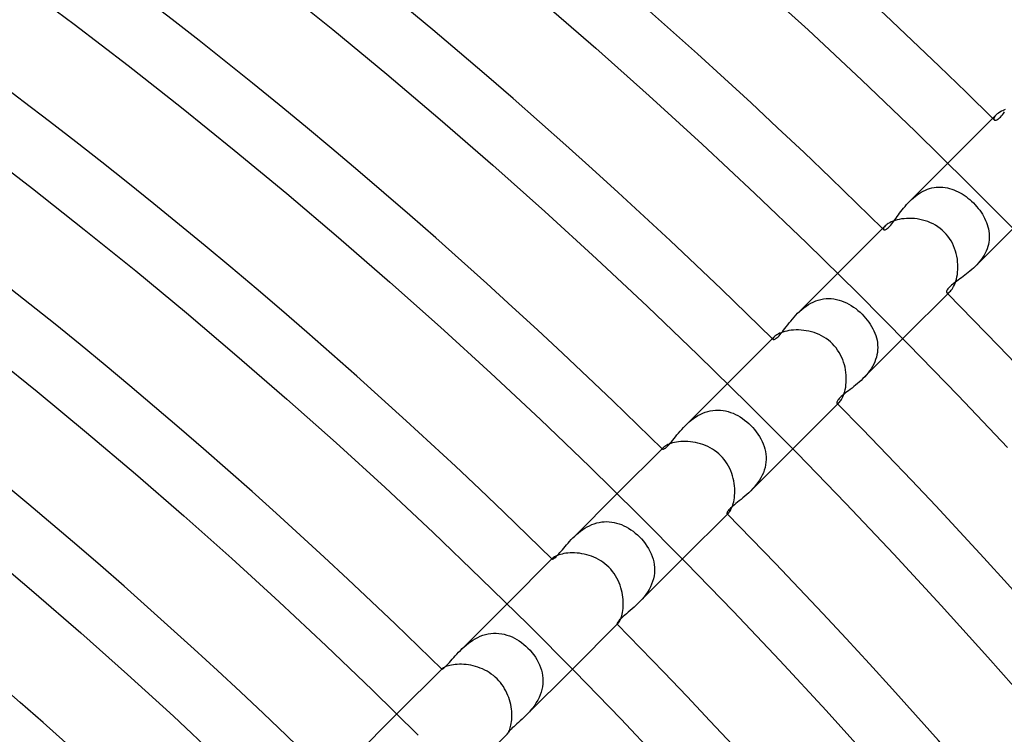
# Model space of a CAD drawing. Header units: millimetres. Extents: x -385 to 385, y -385 to 385.
# Tile 103 of 113: x 144 to 187, y 163 to 194. Entities that reach past the tile are written whole.
import ezdxf

# ---------------------------------------------------------------- set-up
doc = ezdxf.new("R2010")
doc.units = ezdxf.units.MM
doc.layers.add('HIDDEN', color=7, linetype='Continuous')
doc.layers.add('THICK', color=7, linetype='Continuous')

msp = doc.modelspace()

# ---------------------------------------------------------------- linework, layer by layer
at = {"layer": 'HIDDEN'}
for p, q in [((186.579, 189.392), (186.56, 189.356)), ((186.606, 189.431), (186.579, 189.392)), ((186.643, 189.472), (186.606, 189.431)), ((186.786, 189.34), (186.826, 189.38)), ((186.826, 189.38), (186.869, 189.426)), ((186.869, 189.426), (186.913, 189.479)), ((186.913, 189.479), (186.958, 189.537)), ((186.958, 189.537), (187.004, 189.6)), ((186.549, 189.323), (186.547, 189.295)), ((186.547, 189.295), (186.552, 189.272)), ((186.56, 189.356), (186.549, 189.323)), ((186.552, 189.272), (186.563, 189.254)), ((186.563, 189.254), (186.578, 189.244)), ((186.578, 189.244), (186.598, 189.239)), ((186.598, 189.239), (186.622, 189.24)), ((186.622, 189.24), (186.649, 189.247)), ((186.649, 189.247), (186.679, 189.26)), ((186.679, 189.26), (186.712, 189.28)), ((186.712, 189.28), (186.748, 189.306)), ((186.748, 189.306), (186.786, 189.34)), ((182.906, 185.735), (184.549, 187.378)), ((183.137, 185.942), (183.22, 186.005)), ((183.22, 186.005), (183.305, 186.063)), ((183.305, 186.063), (183.393, 186.118)), ((183.393, 186.118), (183.484, 186.167)), ((183.484, 186.167), (183.576, 186.211)), ((183.576, 186.211), (183.669, 186.249)), ((183.669, 186.249), (183.763, 186.28)), ((183.763, 186.28), (183.858, 186.306)), ((183.858, 186.306), (183.955, 186.325)), ((183.955, 186.325), (184.052, 186.338)), ((184.052, 186.338), (184.148, 186.345)), ((184.148, 186.345), (184.245, 186.345)), ((184.245, 186.345), (184.34, 186.34)), ((184.34, 186.34), (184.436, 186.328)), ((184.436, 186.328), (184.531, 186.311)), ((184.531, 186.311), (184.625, 186.288)), ((184.625, 186.288), (184.718, 186.26)), ((184.718, 186.26), (184.811, 186.226)), ((184.811, 186.226), (184.902, 186.188)), ((184.902, 186.188), (184.992, 186.145)), ((184.992, 186.145), (185.081, 186.097)), ((185.081, 186.097), (185.168, 186.045)), ((185.168, 186.045), (185.254, 185.989)), ((185.254, 185.989), (185.338, 185.929)), ((182.7, 185.509), (182.765, 185.585)), ((182.765, 185.585), (182.834, 185.66)), ((182.834, 185.66), (182.905, 185.734)), ((182.905, 185.734), (182.98, 185.806)), ((182.98, 185.806), (183.057, 185.876)), ((183.057, 185.876), (183.137, 185.942)), ((185.338, 185.929), (185.421, 185.866)), ((185.421, 185.866), (185.501, 185.799)), ((185.501, 185.799), (185.579, 185.728)), ((185.579, 185.728), (185.655, 185.655)), ((185.655, 185.655), (185.729, 185.579)), ((185.729, 185.579), (185.799, 185.501)), ((182.358, 185.064), (182.41, 185.136)), ((182.41, 185.136), (182.463, 185.208)), ((182.463, 185.208), (182.519, 185.282)), ((182.519, 185.282), (182.577, 185.357)), ((182.577, 185.357), (182.637, 185.433)), ((182.637, 185.433), (182.7, 185.509)), ((185.799, 185.501), (185.866, 185.42)), ((185.866, 185.42), (185.93, 185.338)), ((185.93, 185.338), (185.99, 185.253)), ((185.99, 185.253), (186.046, 185.167)), ((186.046, 185.167), (186.098, 185.08)), ((182.037, 184.652), (182.078, 184.697)), ((182.078, 184.697), (182.121, 184.748)), ((182.121, 184.748), (182.165, 184.805)), ((182.165, 184.805), (182.211, 184.865)), ((182.211, 184.865), (182.259, 184.929)), ((182.259, 184.929), (182.307, 184.995)), ((182.307, 184.995), (182.358, 185.064)), ((186.098, 185.08), (186.145, 184.991)), ((186.145, 184.991), (186.188, 184.901)), ((186.188, 184.901), (186.227, 184.81)), ((186.227, 184.81), (186.26, 184.717)), ((186.26, 184.717), (186.288, 184.624)), ((181.765, 184.563), (181.759, 184.537)), ((181.759, 184.537), (181.761, 184.517)), ((181.761, 184.517), (181.77, 184.501)), ((181.779, 184.593), (181.765, 184.563)), ((181.77, 184.501), (181.782, 184.494)), ((181.802, 184.627), (181.779, 184.593)), ((181.782, 184.494), (181.797, 184.49)), ((181.797, 184.49), (181.817, 184.491)), ((181.835, 184.663), (181.802, 184.627)), ((181.817, 184.491), (181.84, 184.497)), ((181.84, 184.497), (181.866, 184.509)), ((181.866, 184.509), (181.896, 184.526)), ((181.896, 184.526), (181.928, 184.549)), ((181.928, 184.549), (181.962, 184.578)), ((181.962, 184.578), (181.999, 184.612)), ((181.999, 184.612), (182.037, 184.652)), ((185.735, 182.906), (187.378, 184.55)), ((186.288, 184.624), (186.311, 184.53)), ((186.311, 184.53), (186.328, 184.435)), ((186.328, 184.435), (186.34, 184.339)), ((186.34, 184.339), (186.345, 184.243)), ((186.306, 183.857), (186.28, 183.762)), ((186.325, 183.953), (186.306, 183.857)), ((186.338, 184.05), (186.325, 183.953)), ((186.345, 184.147), (186.338, 184.05)), ((186.345, 184.243), (186.345, 184.147)), ((186.166, 183.482), (186.117, 183.392)), ((186.21, 183.574), (186.166, 183.482)), ((186.248, 183.668), (186.21, 183.574)), ((186.28, 183.762), (186.248, 183.668)), ((185.805, 182.979), (185.733, 182.905)), ((185.875, 183.056), (185.805, 182.979)), ((185.941, 183.137), (185.875, 183.056)), ((186.004, 183.219), (185.941, 183.137)), ((186.063, 183.305), (186.004, 183.219)), ((186.117, 183.392), (186.063, 183.305)), ((178.046, 180.874), (179.776, 182.605)), ((185.359, 182.578), (185.285, 182.52)), ((185.435, 182.638), (185.359, 182.578)), ((185.51, 182.701), (185.435, 182.638)), ((185.586, 182.766), (185.51, 182.701)), ((185.66, 182.834), (185.586, 182.766)), ((185.733, 182.905), (185.66, 182.834)), ((184.76, 182.13), (184.708, 182.087)), ((184.817, 182.174), (184.76, 182.13)), ((184.876, 182.22), (184.817, 182.174)), ((184.938, 182.266), (184.876, 182.22)), ((185.002, 182.313), (184.938, 182.266)), ((185.07, 182.362), (185.002, 182.313)), ((185.139, 182.412), (185.07, 182.362)), ((185.211, 182.465), (185.139, 182.412)), ((185.285, 182.52), (185.211, 182.465)), ((184.491, 181.816), (184.49, 181.797)), ((184.49, 181.797), (184.494, 181.782)), ((184.497, 181.839), (184.491, 181.816)), ((184.494, 181.782), (184.501, 181.77)), ((184.508, 181.865), (184.497, 181.839)), ((184.501, 181.77), (184.516, 181.761)), ((184.526, 181.895), (184.508, 181.865)), ((184.516, 181.761), (184.537, 181.759)), ((184.549, 181.928), (184.526, 181.895)), ((184.537, 181.759), (184.563, 181.765)), ((184.58, 181.965), (184.549, 181.928)), ((184.563, 181.765), (184.593, 181.779)), ((184.617, 182.004), (184.58, 181.965)), ((184.593, 181.779), (184.627, 181.802)), ((184.66, 182.045), (184.617, 182.004)), ((184.627, 181.802), (184.663, 181.835)), ((184.708, 182.087), (184.66, 182.045)), ((178.51, 181.25), (178.614, 181.31)), ((178.614, 181.31), (178.72, 181.363)), ((178.72, 181.363), (178.83, 181.409)), ((178.83, 181.409), (178.94, 181.447)), ((178.94, 181.447), (179.052, 181.476)), ((179.052, 181.476), (179.164, 181.497)), ((179.164, 181.497), (179.277, 181.51)), ((179.277, 181.51), (179.39, 181.514)), ((179.39, 181.514), (179.503, 181.51)), ((179.503, 181.51), (179.615, 181.498)), ((179.615, 181.498), (179.727, 181.478)), ((179.727, 181.478), (179.836, 181.45)), ((179.836, 181.45), (179.945, 181.416)), ((179.945, 181.416), (180.052, 181.374)), ((180.052, 181.374), (180.158, 181.326)), ((180.158, 181.326), (180.262, 181.272)), ((180.262, 181.272), (180.364, 181.212)), ((177.965, 180.791), (178.045, 180.873)), ((178.045, 180.873), (178.13, 180.956)), ((178.13, 180.956), (178.22, 181.036)), ((178.22, 181.036), (178.313, 181.112)), ((178.313, 181.112), (178.41, 181.184)), ((178.41, 181.184), (178.51, 181.25)), ((180.364, 181.212), (180.463, 181.147)), ((180.463, 181.147), (180.561, 181.076)), ((180.561, 181.076), (180.655, 181)), ((180.655, 181), (180.747, 180.92)), ((180.747, 180.92), (180.835, 180.835)), ((177.615, 180.374), (177.679, 180.456)), ((177.679, 180.456), (177.746, 180.539)), ((177.746, 180.539), (177.816, 180.623)), ((177.816, 180.623), (177.889, 180.707)), ((177.889, 180.707), (177.965, 180.791)), ((180.835, 180.835), (180.914, 180.753)), ((180.914, 180.753), (180.989, 180.668)), ((180.989, 180.668), (181.061, 180.58)), ((181.061, 180.58), (181.128, 180.49)), ((181.128, 180.49), (181.191, 180.398)), ((177.283, 179.955), (177.332, 180.012)), ((177.332, 180.012), (177.384, 180.075)), ((177.384, 180.075), (177.438, 180.144)), ((177.438, 180.144), (177.495, 180.218)), ((177.495, 180.218), (177.554, 180.294)), ((177.554, 180.294), (177.615, 180.374)), ((181.191, 180.398), (181.248, 180.304)), ((181.248, 180.304), (181.301, 180.208)), ((181.301, 180.208), (181.349, 180.11)), ((181.349, 180.11), (181.391, 180.011)), ((181.391, 180.011), (181.428, 179.911)), ((176.978, 179.787), (176.973, 179.769)), ((176.973, 179.769), (176.974, 179.755)), ((176.974, 179.755), (176.98, 179.744)), ((176.989, 179.808), (176.978, 179.787)), ((176.98, 179.744), (176.991, 179.738)), ((177.006, 179.832), (176.989, 179.808)), ((176.991, 179.738), (177.007, 179.737)), ((177.03, 179.858), (177.006, 179.832)), ((177.007, 179.737), (177.028, 179.741)), ((177.028, 179.741), (177.053, 179.751)), ((177.053, 179.751), (177.082, 179.767)), ((177.082, 179.767), (177.116, 179.791)), ((177.116, 179.791), (177.153, 179.821)), ((177.153, 179.821), (177.194, 179.859)), ((177.194, 179.859), (177.237, 179.904)), ((177.237, 179.904), (177.283, 179.955)), ((180.875, 178.046), (182.605, 179.777)), ((181.428, 179.911), (181.458, 179.809)), ((181.458, 179.809), (181.482, 179.706)), ((181.482, 179.706), (181.5, 179.602)), ((181.5, 179.602), (181.51, 179.498)), ((181.5, 179.182), (181.481, 179.077)), ((181.51, 179.288), (181.5, 179.182)), ((181.51, 179.498), (181.514, 179.393)), ((181.514, 179.393), (181.51, 179.288)), ((181.384, 178.768), (181.338, 178.668)), ((181.423, 178.87), (181.384, 178.768)), ((181.456, 178.972), (181.423, 178.87)), ((181.481, 179.077), (181.456, 178.972)), ((181.096, 178.293), (181.025, 178.207)), ((181.164, 178.382), (181.096, 178.293)), ((181.227, 178.474), (181.164, 178.382)), ((181.285, 178.57), (181.227, 178.474)), ((181.338, 178.668), (181.285, 178.57)), ((180.715, 177.896), (180.635, 177.826)), ((180.795, 177.969), (180.715, 177.896)), ((180.874, 178.045), (180.795, 177.969)), ((180.95, 178.124), (180.874, 178.045)), ((181.025, 178.207), (180.95, 178.124)), ((173.182, 176.011), (175.003, 177.832)), ((180.178, 177.464), (180.11, 177.411)), ((180.249, 177.519), (180.178, 177.464)), ((180.323, 177.576), (180.249, 177.519)), ((180.399, 177.635), (180.323, 177.576)), ((180.477, 177.696), (180.399, 177.635)), ((180.556, 177.76), (180.477, 177.696)), ((180.635, 177.826), (180.556, 177.76)), ((179.741, 177.026), (179.737, 177.006)), ((179.737, 177.006), (179.738, 176.991)), ((179.75, 177.05), (179.741, 177.026)), ((179.765, 177.078), (179.75, 177.05)), ((179.786, 177.109), (179.765, 177.078)), ((179.814, 177.144), (179.786, 177.109)), ((179.808, 176.989), (179.832, 177.006)), ((179.848, 177.182), (179.814, 177.144)), ((179.832, 177.006), (179.858, 177.03)), ((179.889, 177.223), (179.848, 177.182)), ((179.935, 177.266), (179.889, 177.223)), ((179.988, 177.312), (179.935, 177.266)), ((180.046, 177.36), (179.988, 177.312)), ((180.11, 177.411), (180.046, 177.36)), ((173.933, 176.544), (174.041, 176.586)), ((174.041, 176.586), (174.15, 176.621)), ((174.15, 176.621), (174.261, 176.648)), ((174.261, 176.648), (174.372, 176.667)), ((174.372, 176.667), (174.483, 176.677)), ((174.483, 176.677), (174.594, 176.68)), ((174.594, 176.68), (174.705, 176.675)), ((174.705, 176.675), (174.815, 176.663)), ((174.815, 176.663), (174.925, 176.642)), ((174.925, 176.642), (175.033, 176.615)), ((175.033, 176.615), (175.14, 176.581)), ((175.14, 176.581), (175.246, 176.54)), ((179.738, 176.991), (179.744, 176.98)), ((179.744, 176.98), (179.755, 176.974)), ((179.755, 176.974), (179.769, 176.973)), ((179.769, 176.973), (179.787, 176.978)), ((179.787, 176.978), (179.808, 176.989)), ((173.263, 176.089), (173.348, 176.166)), ((173.348, 176.166), (173.437, 176.24)), ((173.437, 176.24), (173.53, 176.311)), ((173.53, 176.311), (173.627, 176.379)), ((173.627, 176.379), (173.727, 176.44)), ((173.727, 176.44), (173.829, 176.496)), ((173.829, 176.496), (173.933, 176.544)), ((175.246, 176.54), (175.35, 176.493)), ((175.35, 176.493), (175.452, 176.44)), ((175.452, 176.44), (175.552, 176.381)), ((175.552, 176.381), (175.65, 176.317)), ((175.65, 176.317), (175.745, 176.248)), ((175.745, 176.248), (175.837, 176.174)), ((175.837, 176.174), (175.927, 176.096)), ((172.884, 175.681), (172.953, 175.763)), ((172.953, 175.763), (173.026, 175.845)), ((173.026, 175.845), (173.102, 175.928)), ((173.102, 175.928), (173.182, 176.01)), ((173.182, 176.01), (173.263, 176.089)), ((175.927, 176.096), (176.013, 176.013)), ((176.013, 176.013), (176.098, 175.924)), ((176.098, 175.924), (176.179, 175.832)), ((176.179, 175.832), (176.255, 175.736)), ((176.255, 175.736), (176.325, 175.637)), ((172.527, 175.248), (172.579, 175.309)), ((172.579, 175.309), (172.634, 175.376)), ((172.634, 175.376), (172.693, 175.447)), ((172.693, 175.447), (172.753, 175.522)), ((172.753, 175.522), (172.817, 175.601)), ((172.817, 175.601), (172.884, 175.681)), ((176.325, 175.637), (176.391, 175.536)), ((176.391, 175.536), (176.451, 175.432)), ((176.451, 175.432), (176.504, 175.326)), ((176.504, 175.326), (176.551, 175.218)), ((172.194, 175.011), (172.19, 175)), ((172.19, 175), (172.19, 174.991)), ((172.19, 174.991), (172.194, 174.984)), ((172.201, 175.024), (172.194, 175.011)), ((172.194, 174.984), (172.203, 174.98)), ((172.212, 175.039), (172.201, 175.024)), ((172.203, 174.98), (172.216, 174.98)), ((172.228, 175.056), (172.212, 175.039)), ((172.216, 174.98), (172.234, 174.985)), ((172.234, 174.985), (172.257, 174.996)), ((172.257, 174.996), (172.284, 175.012)), ((172.284, 175.012), (172.315, 175.034)), ((172.315, 175.034), (172.35, 175.063)), ((172.35, 175.063), (172.39, 175.1)), ((172.39, 175.1), (172.433, 175.143)), ((172.433, 175.143), (172.479, 175.192)), ((172.479, 175.192), (172.527, 175.248)), ((176.011, 173.183), (177.832, 175.003)), ((176.551, 175.218), (176.592, 175.109)), ((176.592, 175.109), (176.625, 174.997)), ((176.625, 174.997), (176.651, 174.885)), ((176.651, 174.885), (176.669, 174.771)), ((176.669, 174.771), (176.678, 174.656)), ((176.68, 174.54), (176.673, 174.424)), ((176.678, 174.656), (176.68, 174.54)), ((176.6, 174.081), (176.559, 173.968)), ((176.633, 174.195), (176.6, 174.081)), ((176.657, 174.309), (176.633, 174.195)), ((176.673, 174.424), (176.657, 174.309)), ((176.392, 173.647), (176.323, 173.546)), ((176.454, 173.751), (176.392, 173.647)), ((176.51, 173.858), (176.454, 173.751)), ((176.559, 173.968), (176.51, 173.858)), ((176.01, 173.182), (175.926, 173.1)), ((176.092, 173.267), (176.01, 173.182)), ((176.173, 173.356), (176.092, 173.267)), ((176.25, 173.449), (176.173, 173.356)), ((176.323, 173.546), (176.25, 173.449)), ((168.314, 171.143), (170.23, 173.059)), ((175.517, 172.749), (175.443, 172.689)), ((175.595, 172.812), (175.517, 172.749)), ((175.675, 172.879), (175.595, 172.812)), ((175.758, 172.949), (175.675, 172.879)), ((175.842, 173.023), (175.758, 172.949)), ((175.926, 173.1), (175.842, 173.023)), ((175.034, 172.315), (175.012, 172.284)), ((175.064, 172.351), (175.034, 172.315)), ((175.1, 172.39), (175.064, 172.351)), ((175.143, 172.432), (175.1, 172.39)), ((175.191, 172.478), (175.143, 172.432)), ((175.246, 172.526), (175.191, 172.478)), ((175.307, 172.577), (175.246, 172.526)), ((175.372, 172.632), (175.307, 172.577)), ((175.443, 172.689), (175.372, 172.632)), ((174.985, 172.234), (174.98, 172.216)), ((174.98, 172.216), (174.98, 172.203)), ((174.98, 172.203), (174.984, 172.194)), ((174.984, 172.194), (174.991, 172.19)), ((174.996, 172.257), (174.985, 172.234)), ((174.991, 172.19), (175, 172.19)), ((175.012, 172.284), (174.996, 172.257)), ((175, 172.19), (175.011, 172.194)), ((175.011, 172.194), (175.024, 172.201)), ((175.024, 172.201), (175.04, 172.212)), ((175.04, 172.212), (175.056, 172.228)), ((168.643, 171.433), (168.734, 171.499)), ((168.734, 171.499), (168.829, 171.561)), ((168.829, 171.561), (168.926, 171.619)), ((168.926, 171.619), (169.027, 171.671)), ((169.027, 171.671), (169.13, 171.717)), ((169.13, 171.717), (169.234, 171.756)), ((169.234, 171.756), (169.34, 171.789)), ((169.34, 171.789), (169.447, 171.814)), ((169.447, 171.814), (169.556, 171.832)), ((169.556, 171.832), (169.665, 171.843)), ((169.665, 171.843), (169.774, 171.846)), ((169.774, 171.846), (169.881, 171.841)), ((169.881, 171.841), (169.989, 171.83)), ((169.989, 171.83), (170.095, 171.811)), ((170.095, 171.811), (170.201, 171.786)), ((170.201, 171.786), (170.307, 171.754)), ((170.307, 171.754), (170.411, 171.715)), ((170.411, 171.715), (170.515, 171.67)), ((170.515, 171.67), (170.617, 171.619)), ((170.617, 171.619), (170.719, 171.561)), ((170.719, 171.561), (170.818, 171.497)), ((170.818, 171.497), (170.916, 171.427)), ((168.167, 170.988), (168.238, 171.065)), ((168.238, 171.065), (168.313, 171.142)), ((168.313, 171.142), (168.391, 171.217)), ((168.391, 171.217), (168.472, 171.291)), ((168.472, 171.291), (168.556, 171.364)), ((168.556, 171.364), (168.643, 171.433)), ((170.916, 171.427), (171.011, 171.352)), ((171.011, 171.352), (171.102, 171.273)), ((171.102, 171.273), (171.189, 171.189)), ((171.189, 171.189), (171.279, 171.095)), ((171.279, 171.095), (171.363, 170.997)), ((167.8, 170.564), (167.855, 170.629)), ((167.855, 170.629), (167.912, 170.696)), ((167.912, 170.696), (167.972, 170.766)), ((167.972, 170.766), (168.034, 170.838)), ((168.034, 170.838), (168.099, 170.913)), ((168.099, 170.913), (168.167, 170.988)), ((171.363, 170.997), (171.443, 170.895)), ((171.443, 170.895), (171.516, 170.79)), ((171.516, 170.79), (171.583, 170.681)), ((171.583, 170.681), (171.643, 170.57)), ((167.41, 170.229), (167.409, 170.224)), ((167.409, 170.224), (167.411, 170.221)), ((167.412, 170.235), (167.41, 170.229)), ((167.411, 170.221), (167.418, 170.218)), ((167.416, 170.242), (167.412, 170.235)), ((167.422, 170.25), (167.416, 170.242)), ((167.418, 170.218), (167.431, 170.22)), ((167.431, 170.259), (167.422, 170.25)), ((167.431, 170.22), (167.448, 170.227)), ((167.448, 170.227), (167.47, 170.239)), ((167.47, 170.239), (167.496, 170.257)), ((167.496, 170.257), (167.528, 170.282)), ((167.528, 170.282), (167.563, 170.312)), ((167.563, 170.312), (167.604, 170.35)), ((167.604, 170.35), (167.648, 170.395)), ((167.648, 170.395), (167.696, 170.447)), ((167.696, 170.447), (167.747, 170.503)), ((167.747, 170.503), (167.8, 170.564)), ((171.143, 168.314), (173.059, 170.23)), ((171.643, 170.57), (171.696, 170.457)), ((171.696, 170.457), (171.742, 170.341)), ((171.742, 170.341), (171.78, 170.223)), ((171.78, 170.223), (171.81, 170.104)), ((171.81, 170.104), (171.831, 169.983)), ((171.831, 169.983), (171.843, 169.861)), ((171.843, 169.861), (171.845, 169.738)), ((171.797, 169.372), (171.762, 169.251)), ((171.823, 169.494), (171.797, 169.372)), ((171.839, 169.616), (171.823, 169.494)), ((171.845, 169.738), (171.839, 169.616)), ((171.606, 168.904), (171.54, 168.795)), ((171.666, 169.017), (171.606, 168.904)), ((171.718, 169.132), (171.666, 169.017)), ((171.762, 169.251), (171.718, 169.132)), ((171.31, 168.493), (171.227, 168.401)), ((171.39, 168.589), (171.31, 168.493)), ((171.467, 168.69), (171.39, 168.589)), ((171.54, 168.795), (171.467, 168.69)), ((163.44, 166.268), (165.457, 168.285)), ((170.874, 168.065), (170.789, 167.991)), ((170.962, 168.143), (170.874, 168.065)), ((171.052, 168.226), (170.962, 168.143)), ((171.142, 168.314), (171.052, 168.226)), ((171.227, 168.401), (171.142, 168.314)), ((170.379, 167.632), (170.333, 167.586)), ((170.432, 167.682), (170.379, 167.632)), ((170.491, 167.736), (170.432, 167.682)), ((170.557, 167.794), (170.491, 167.736)), ((170.629, 167.856), (170.557, 167.794)), ((170.707, 167.921), (170.629, 167.856)), ((170.789, 167.991), (170.707, 167.921)), ((170.221, 167.433), (170.218, 167.419)), ((170.218, 167.419), (170.221, 167.411)), ((170.229, 167.453), (170.221, 167.433)), ((170.221, 167.411), (170.224, 167.409)), ((170.224, 167.409), (170.229, 167.41)), ((170.244, 167.478), (170.229, 167.453)), ((170.229, 167.41), (170.235, 167.412)), ((170.235, 167.412), (170.242, 167.416)), ((170.242, 167.416), (170.25, 167.422)), ((170.266, 167.509), (170.244, 167.478)), ((170.25, 167.422), (170.259, 167.431)), ((170.296, 167.545), (170.266, 167.509)), ((170.333, 167.586), (170.296, 167.545)), ((163.979, 166.711), (164.082, 166.772)), ((164.082, 166.772), (164.189, 166.828)), ((164.189, 166.828), (164.299, 166.877)), ((164.299, 166.877), (164.412, 166.92)), ((164.412, 166.92), (164.526, 166.954)), ((164.526, 166.954), (164.641, 166.98)), ((164.641, 166.98), (164.758, 166.998)), ((164.758, 166.998), (164.874, 167.008)), ((164.874, 167.008), (164.992, 167.009)), ((164.992, 167.009), (165.108, 167.002)), ((165.108, 167.002), (165.224, 166.986)), ((165.224, 166.986), (165.338, 166.963)), ((165.338, 166.963), (165.451, 166.932)), ((165.451, 166.932), (165.562, 166.893)), ((165.562, 166.893), (165.672, 166.848)), ((165.672, 166.848), (165.779, 166.796)), ((165.779, 166.796), (165.884, 166.738)), ((163.439, 166.268), (163.519, 166.346)), ((163.519, 166.346), (163.603, 166.423)), ((163.603, 166.423), (163.691, 166.499)), ((163.691, 166.499), (163.783, 166.573)), ((163.783, 166.573), (163.879, 166.644)), ((163.879, 166.644), (163.979, 166.711)), ((165.884, 166.738), (165.986, 166.674)), ((165.986, 166.674), (166.086, 166.604)), ((166.086, 166.604), (166.182, 166.529)), ((166.182, 166.529), (166.275, 166.448)), ((166.275, 166.448), (166.364, 166.364)), ((166.364, 166.364), (166.451, 166.272)), ((163.082, 165.881), (163.147, 165.955)), ((163.147, 165.955), (163.215, 166.031)), ((163.215, 166.031), (163.287, 166.109)), ((163.287, 166.109), (163.361, 166.188)), ((163.361, 166.188), (163.439, 166.268)), ((166.451, 166.272), (166.534, 166.176)), ((166.534, 166.176), (166.611, 166.076)), ((166.611, 166.076), (166.683, 165.973)), ((166.683, 165.973), (166.748, 165.866)), ((162.672, 165.47), (162.698, 165.488)), ((162.698, 165.488), (162.73, 165.514)), ((162.73, 165.514), (162.767, 165.546)), ((162.767, 165.546), (162.809, 165.586)), ((162.809, 165.586), (162.855, 165.632)), ((162.855, 165.632), (162.906, 165.686)), ((162.906, 165.686), (162.962, 165.746)), ((162.962, 165.746), (163.021, 165.812)), ((163.021, 165.812), (163.082, 165.881)), ((166.748, 165.866), (166.808, 165.757)), ((166.808, 165.757), (166.86, 165.646)), ((166.86, 165.646), (166.905, 165.532)), ((166.905, 165.532), (166.942, 165.416)), ((162.632, 165.459), (162.631, 165.457)), ((162.631, 165.457), (162.631, 165.455)), ((162.631, 165.455), (162.632, 165.454)), ((162.634, 165.462), (162.632, 165.459)), ((162.632, 165.454), (162.638, 165.453)), ((162.637, 165.465), (162.634, 165.462)), ((162.64, 165.468), (162.637, 165.465)), ((162.638, 165.453), (162.652, 165.459)), ((162.652, 165.459), (162.672, 165.47)), ((166.269, 163.44), (168.286, 165.457)), ((166.942, 165.416), (166.972, 165.298)), ((166.972, 165.298), (166.993, 165.179)), ((166.993, 165.179), (167.006, 165.059)), ((167.006, 165.059), (167.009, 164.938)), ((166.99, 164.694), (166.966, 164.574)), ((167.004, 164.816), (166.99, 164.694)), ((167.009, 164.938), (167.004, 164.816)), ((166.844, 164.223), (166.788, 164.111)), ((166.893, 164.338), (166.844, 164.223)), ((166.934, 164.455), (166.893, 164.338)), ((166.966, 164.574), (166.934, 164.455)), ((166.584, 163.798), (166.508, 163.701)), ((166.657, 163.898), (166.584, 163.798)), ((166.725, 164.002), (166.657, 163.898)), ((166.788, 164.111), (166.725, 164.002)), ((158.558, 161.387), (160.684, 163.512)), ((166.187, 163.361), (166.108, 163.286)), ((166.268, 163.439), (166.187, 163.361)), ((166.349, 163.522), (166.268, 163.439)), ((166.429, 163.609), (166.349, 163.522)), ((166.508, 163.701), (166.429, 163.609)), ((165.744, 162.96), (165.684, 162.905)), ((165.81, 163.019), (165.744, 162.96)), ((165.88, 163.081), (165.81, 163.019)), ((165.953, 163.146), (165.88, 163.081)), ((166.03, 163.215), (165.953, 163.146)), ((166.108, 163.286), (166.03, 163.215)), ((165.458, 162.651), (165.453, 162.638)), ((165.453, 162.638), (165.454, 162.632)), ((165.454, 162.632), (165.455, 162.631)), ((165.455, 162.631), (165.457, 162.631)), ((165.457, 162.631), (165.459, 162.632)), ((165.47, 162.671), (165.458, 162.651)), ((165.459, 162.632), (165.462, 162.634)), ((165.462, 162.634), (165.465, 162.636)), ((165.465, 162.636), (165.468, 162.64)), ((165.488, 162.697), (165.47, 162.671)), ((165.513, 162.729), (165.488, 162.697)), ((165.545, 162.766), (165.513, 162.729)), ((165.585, 162.808), (165.545, 162.766)), ((165.631, 162.854), (165.585, 162.808)), ((165.684, 162.905), (165.631, 162.854))]:
    msp.add_line(p, q, dxfattribs=at)
for radius, start, end in [(265.75, 45.41029, 45.4312), (259, 45.42725, 45.44243), (259, 44.55755, 44.57274), (252.25, 45.44398, 45.45429), (252.25, 44.54569, 44.55601), (245.5, 45.46048, 45.46678), (245.5, 44.5332, 44.53956)]:
    msp.add_arc((0, 0), radius, start, end, dxfattribs=at)
at = {"layer": 'THICK'}
for p, q in [((144.347, 195.17), (146.704, 193.405)), ((155.561, 195.067), (157.915, 193.166)), ((176.139, 195.305), (178.495, 193.154)), ((166.952, 194.399), (169.298, 192.36)), ((146.704, 193.405), (149.039, 191.611)), ((157.915, 193.166), (160.247, 191.236)), ((178.495, 193.154), (180.825, 190.975)), ((169.298, 192.36), (171.619, 190.292)), ((149.039, 191.611), (151.352, 189.79)), ((160.247, 191.236), (162.554, 189.278)), ((180.825, 190.975), (183.128, 188.767)), ((171.619, 190.292), (173.914, 188.197)), ((151.352, 189.79), (153.643, 187.94)), ((184.549, 187.378), (186.644, 189.472)), ((186.687, 189.512), (186.643, 189.472)), ((186.739, 189.552), (186.687, 189.512)), ((186.8, 189.592), (186.739, 189.552)), ((186.87, 189.63), (186.8, 189.592)), ((186.948, 189.668), (186.87, 189.63)), ((187.033, 189.702), (186.948, 189.668)), ((162.554, 189.278), (164.838, 187.293)), ((183.128, 188.767), (185.404, 186.532)), ((173.914, 188.197), (176.184, 186.073)), ((142.625, 188.027), (144.895, 186.283)), ((153.643, 187.94), (155.911, 186.062)), ((164.838, 187.293), (167.098, 185.28)), ((185.404, 186.532), (187.653, 184.27)), ((144.895, 186.283), (147.144, 184.512)), ((155.911, 186.062), (158.157, 184.158)), ((176.184, 186.073), (178.428, 183.923)), ((167.098, 185.28), (169.333, 183.239)), ((181.872, 184.697), (181.835, 184.663)), ((181.917, 184.732), (181.872, 184.697)), ((181.97, 184.767), (181.917, 184.732)), ((182.032, 184.801), (181.97, 184.767)), ((182.101, 184.835), (182.032, 184.801)), ((182.178, 184.867), (182.101, 184.835)), ((182.262, 184.896), (182.178, 184.867)), ((182.352, 184.921), (182.262, 184.896)), ((182.448, 184.943), (182.352, 184.921)), ((182.55, 184.962), (182.448, 184.943)), ((182.656, 184.975), (182.55, 184.962)), ((182.766, 184.983), (182.656, 184.975)), ((182.878, 184.986), (182.766, 184.983)), ((182.992, 184.984), (182.878, 184.986)), ((183.108, 184.976), (182.992, 184.984)), ((183.225, 184.962), (183.108, 184.976)), ((183.341, 184.942), (183.225, 184.962)), ((183.458, 184.916), (183.341, 184.942)), ((183.573, 184.884), (183.458, 184.916)), ((183.687, 184.846), (183.573, 184.884)), ((183.799, 184.801), (183.687, 184.846)), ((183.908, 184.749), (183.799, 184.801)), ((184.014, 184.691), (183.908, 184.749)), ((184.116, 184.627), (184.014, 184.691)), ((147.144, 184.512), (149.371, 182.714)), ((179.776, 182.605), (181.835, 184.663)), ((184.215, 184.556), (184.116, 184.627)), ((184.308, 184.479), (184.215, 184.556)), ((184.397, 184.397), (184.308, 184.479)), ((184.479, 184.308), (184.397, 184.397)), ((184.556, 184.215), (184.479, 184.308)), ((158.157, 184.158), (160.379, 182.226)), ((178.428, 183.923), (180.646, 181.745)), ((184.627, 184.117), (184.556, 184.215)), ((184.691, 184.014), (184.627, 184.117)), ((184.749, 183.909), (184.691, 184.014)), ((184.8, 183.8), (184.749, 183.909)), ((184.845, 183.688), (184.8, 183.8)), ((184.884, 183.574), (184.845, 183.688)), ((184.916, 183.459), (184.884, 183.574)), ((184.942, 183.343), (184.916, 183.459)), ((169.333, 183.239), (171.543, 181.172)), ((184.962, 183.226), (184.942, 183.343)), ((184.976, 183.109), (184.962, 183.226)), ((184.984, 182.993), (184.976, 183.109)), ((184.986, 182.879), (184.984, 182.993)), ((149.371, 182.714), (151.576, 180.889)), ((184.944, 182.45), (184.962, 182.552)), ((184.962, 182.552), (184.975, 182.657)), ((184.975, 182.657), (184.983, 182.766)), ((184.983, 182.766), (184.986, 182.879)), ((160.379, 182.226), (162.577, 180.267)), ((184.835, 182.102), (184.867, 182.178)), ((184.867, 182.178), (184.896, 182.262)), ((184.896, 182.262), (184.922, 182.353)), ((184.922, 182.353), (184.944, 182.45)), ((180.646, 181.745), (182.837, 179.54)), ((182.605, 179.777), (184.664, 181.835)), ((184.663, 181.835), (184.697, 181.872)), ((184.697, 181.872), (184.732, 181.917)), ((184.732, 181.917), (184.767, 181.971)), ((184.767, 181.971), (184.802, 182.032)), ((184.802, 182.032), (184.835, 182.102)), ((151.576, 180.889), (153.759, 179.037)), ((171.543, 181.172), (173.728, 179.078)), ((162.577, 180.267), (164.752, 178.282)), ((177.261, 180.007), (177.199, 179.977)), ((177.329, 180.035), (177.261, 180.007)), ((177.405, 180.062), (177.329, 180.035)), ((177.487, 180.086), (177.405, 180.062)), ((177.575, 180.107), (177.487, 180.086)), ((177.67, 180.125), (177.575, 180.107)), ((177.769, 180.139), (177.67, 180.125)), ((177.871, 180.148), (177.769, 180.139)), ((177.977, 180.153), (177.871, 180.148)), ((178.085, 180.152), (177.977, 180.153)), ((178.196, 180.147), (178.085, 180.152)), ((178.308, 180.136), (178.196, 180.147)), ((178.42, 180.119), (178.308, 180.136)), ((178.533, 180.097), (178.42, 180.119)), ((178.645, 180.069), (178.533, 180.097)), ((178.756, 180.036), (178.645, 180.069)), ((178.866, 179.996), (178.756, 180.036)), ((178.974, 179.95), (178.866, 179.996)), ((175.003, 177.832), (177.03, 179.858)), ((177.061, 179.886), (177.03, 179.858)), ((177.099, 179.916), (177.061, 179.886)), ((177.145, 179.946), (177.099, 179.916)), ((177.199, 179.977), (177.145, 179.946)), ((179.079, 179.898), (178.974, 179.95)), ((179.181, 179.841), (179.079, 179.898)), ((179.28, 179.777), (179.181, 179.841)), ((179.375, 179.708), (179.28, 179.777)), ((179.466, 179.632), (179.375, 179.708)), ((179.551, 179.551), (179.466, 179.632)), ((142.935, 179.235), (145.099, 177.488)), ((179.632, 179.466), (179.551, 179.551)), ((179.707, 179.375), (179.632, 179.466)), ((179.777, 179.281), (179.707, 179.375)), ((179.84, 179.182), (179.777, 179.281)), ((179.898, 179.08), (179.84, 179.182)), ((182.837, 179.54), (185.001, 177.309)), ((153.759, 179.037), (155.919, 177.159)), ((173.728, 179.078), (175.887, 176.957)), ((179.95, 178.974), (179.898, 179.08)), ((179.995, 178.867), (179.95, 178.974)), ((180.035, 178.757), (179.995, 178.867)), ((180.069, 178.646), (180.035, 178.757)), ((164.752, 178.282), (166.902, 176.27)), ((180.097, 178.534), (180.069, 178.646)), ((180.119, 178.421), (180.097, 178.534)), ((180.136, 178.309), (180.119, 178.421)), ((180.147, 178.198), (180.136, 178.309)), ((180.139, 177.77), (180.148, 177.873)), ((180.152, 178.087), (180.147, 178.198)), ((180.148, 177.873), (180.153, 177.979)), ((180.153, 177.979), (180.152, 178.087)), ((145.099, 177.488), (147.241, 175.715)), ((180.062, 177.407), (180.087, 177.489)), ((180.087, 177.489), (180.108, 177.577)), ((180.108, 177.577), (180.125, 177.671)), ((180.125, 177.671), (180.139, 177.77)), ((155.919, 177.159), (158.057, 175.254)), ((177.832, 175.003), (179.858, 177.03)), ((179.858, 177.03), (179.887, 177.061)), ((179.887, 177.061), (179.916, 177.1)), ((179.916, 177.1), (179.947, 177.146)), ((179.947, 177.146), (179.977, 177.2)), ((179.977, 177.2), (180.007, 177.261)), ((180.007, 177.261), (180.036, 177.33)), ((180.036, 177.33), (180.062, 177.407)), ((185.001, 177.309), (187.138, 175.052)), ((175.887, 176.957), (178.021, 174.811)), ((166.902, 176.27), (169.028, 174.233)), ((147.241, 175.715), (149.361, 173.916)), ((172.888, 175.305), (172.796, 175.291)), ((172.984, 175.315), (172.888, 175.305)), ((173.084, 175.32), (172.984, 175.315)), ((173.186, 175.322), (173.084, 175.32)), ((173.291, 175.318), (173.186, 175.322)), ((173.399, 175.31), (173.291, 175.318)), ((173.507, 175.296), (173.399, 175.31)), ((173.616, 175.277), (173.507, 175.296)), ((158.057, 175.254), (160.171, 173.324)), ((170.23, 173.059), (172.228, 175.056)), ((172.253, 175.079), (172.228, 175.056)), ((172.285, 175.104), (172.253, 175.079)), ((172.325, 175.129), (172.285, 175.104)), ((172.371, 175.156), (172.325, 175.129)), ((172.425, 175.182), (172.371, 175.156)), ((172.486, 175.208), (172.425, 175.182)), ((172.554, 175.232), (172.486, 175.208)), ((172.629, 175.254), (172.554, 175.232)), ((172.709, 175.274), (172.629, 175.254)), ((172.796, 175.291), (172.709, 175.274)), ((173.725, 175.253), (173.616, 175.277)), ((173.833, 175.223), (173.725, 175.253)), ((173.94, 175.188), (173.833, 175.223)), ((174.046, 175.147), (173.94, 175.188)), ((174.15, 175.101), (174.046, 175.147)), ((174.252, 175.049), (174.15, 175.101)), ((174.35, 174.992), (174.252, 175.049)), ((174.446, 174.929), (174.35, 174.992)), ((174.537, 174.86), (174.446, 174.929)), ((174.625, 174.787), (174.537, 174.86)), ((174.708, 174.708), (174.625, 174.787)), ((174.787, 174.624), (174.708, 174.708)), ((174.861, 174.536), (174.787, 174.624)), ((174.93, 174.444), (174.861, 174.536)), ((174.993, 174.348), (174.93, 174.444)), ((178.021, 174.811), (180.128, 172.639)), ((169.028, 174.233), (171.129, 172.17)), ((175.051, 174.249), (174.993, 174.348)), ((175.103, 174.147), (175.051, 174.249)), ((175.149, 174.042), (175.103, 174.147)), ((175.189, 173.936), (175.149, 174.042)), ((149.361, 173.916), (151.46, 172.092)), ((175.224, 173.829), (175.189, 173.936)), ((175.254, 173.721), (175.224, 173.829)), ((175.278, 173.612), (175.254, 173.721)), ((175.297, 173.503), (175.278, 173.612)), ((160.171, 173.324), (162.261, 171.369)), ((175.31, 173.395), (175.297, 173.503)), ((175.318, 173.288), (175.31, 173.395)), ((175.322, 173.183), (175.318, 173.288)), ((175.32, 173.081), (175.322, 173.183)), ((175.274, 172.707), (175.291, 172.793)), ((175.291, 172.793), (175.304, 172.884)), ((175.304, 172.884), (175.314, 172.981)), ((175.314, 172.981), (175.32, 173.081)), ((175.104, 172.285), (175.129, 172.324)), ((175.129, 172.324), (175.155, 172.371)), ((175.155, 172.371), (175.181, 172.424)), ((175.181, 172.424), (175.207, 172.485)), ((175.207, 172.485), (175.231, 172.553)), ((175.231, 172.553), (175.254, 172.627)), ((175.254, 172.627), (175.274, 172.707)), ((180.128, 172.639), (182.209, 170.441)), ((151.46, 172.092), (153.536, 170.242)), ((171.129, 172.17), (173.205, 170.082)), ((173.059, 170.23), (175.057, 172.228)), ((175.056, 172.228), (175.079, 172.253)), ((175.079, 172.253), (175.104, 172.285)), ((162.261, 171.369), (164.328, 169.388)), ((142.905, 170.541), (144.963, 168.795)), ((153.536, 170.242), (155.59, 168.367)), ((165.457, 168.285), (167.431, 170.259)), ((167.45, 170.277), (167.431, 170.259)), ((167.476, 170.296), (167.45, 170.277)), ((167.508, 170.316), (167.476, 170.296)), ((167.546, 170.338), (167.508, 170.316)), ((167.592, 170.36), (167.546, 170.338)), ((167.645, 170.382), (167.592, 170.36)), ((167.705, 170.404), (167.645, 170.382)), ((167.771, 170.424), (167.705, 170.404)), ((167.843, 170.443), (167.771, 170.424)), ((167.922, 170.459), (167.843, 170.443)), ((168.006, 170.473), (167.922, 170.459)), ((168.095, 170.483), (168.006, 170.473)), ((168.188, 170.49), (168.095, 170.483)), ((168.285, 170.492), (168.188, 170.49)), ((168.384, 170.491), (168.285, 170.492)), ((168.487, 170.485), (168.384, 170.491)), ((168.591, 170.474), (168.487, 170.485)), ((168.696, 170.458), (168.591, 170.474)), ((168.801, 170.438), (168.696, 170.458)), ((168.907, 170.412), (168.801, 170.438)), ((169.012, 170.381), (168.907, 170.412)), ((169.117, 170.345), (169.012, 170.381)), ((169.22, 170.303), (169.117, 170.345)), ((169.321, 170.257), (169.22, 170.303)), ((169.42, 170.205), (169.321, 170.257)), ((169.516, 170.147), (169.42, 170.205)), ((182.209, 170.441), (184.263, 168.219)), ((169.609, 170.085), (169.516, 170.147)), ((169.699, 170.017), (169.609, 170.085)), ((169.785, 169.944), (169.699, 170.017)), ((169.867, 169.867), (169.785, 169.944)), ((169.947, 169.781), (169.867, 169.867)), ((170.023, 169.691), (169.947, 169.781)), ((173.205, 170.082), (175.255, 167.968)), ((164.328, 169.388), (166.37, 167.382)), ((170.093, 169.597), (170.023, 169.691)), ((170.158, 169.499), (170.093, 169.597)), ((170.216, 169.398), (170.158, 169.499)), ((170.269, 169.296), (170.216, 169.398)), ((170.315, 169.193), (170.269, 169.296)), ((170.355, 169.088), (170.315, 169.193)), ((170.39, 168.984), (170.355, 169.088)), ((170.419, 168.879), (170.39, 168.984)), ((144.963, 168.795), (147, 167.025)), ((170.444, 168.774), (170.419, 168.879)), ((170.463, 168.67), (170.444, 168.774)), ((170.477, 168.567), (170.463, 168.67)), ((170.486, 168.466), (170.477, 168.567)), ((155.59, 168.367), (157.62, 166.467)), ((170.471, 167.994), (170.482, 168.081)), ((170.482, 168.081), (170.489, 168.172)), ((170.491, 168.366), (170.486, 168.466)), ((170.489, 168.172), (170.492, 168.268)), ((170.492, 168.268), (170.491, 168.366)), ((184.263, 168.219), (186.29, 165.971)), ((170.359, 167.59), (170.381, 167.641)), ((170.381, 167.641), (170.402, 167.699)), ((170.402, 167.699), (170.422, 167.765)), ((170.422, 167.765), (170.441, 167.836)), ((170.441, 167.836), (170.457, 167.912)), ((170.457, 167.912), (170.471, 167.994)), ((175.255, 167.968), (177.279, 165.83)), ((166.37, 167.382), (168.388, 165.352)), ((168.286, 165.457), (170.26, 167.431)), ((170.259, 167.431), (170.276, 167.45)), ((170.276, 167.45), (170.295, 167.475)), ((170.295, 167.475), (170.316, 167.507)), ((170.316, 167.507), (170.337, 167.545)), ((170.337, 167.545), (170.359, 167.59)), ((147, 167.025), (149.015, 165.229)), ((157.62, 166.467), (159.628, 164.543)), ((186.29, 165.971), (188.289, 163.699)), ((162.671, 165.493), (162.653, 165.479)), ((162.696, 165.508), (162.671, 165.493)), ((162.728, 165.525), (162.696, 165.508)), ((162.766, 165.543), (162.728, 165.525)), ((162.811, 165.562), (162.766, 165.543)), ((162.862, 165.58), (162.811, 165.562)), ((162.92, 165.598), (162.862, 165.58)), ((162.985, 165.615), (162.92, 165.598)), ((163.055, 165.63), (162.985, 165.615)), ((163.132, 165.643), (163.055, 165.63)), ((163.214, 165.653), (163.132, 165.643)), ((163.3, 165.661), (163.214, 165.653)), ((163.391, 165.665), (163.3, 165.661)), ((163.484, 165.665), (163.391, 165.665)), ((163.582, 165.661), (163.484, 165.665)), ((163.682, 165.652), (163.582, 165.661)), ((163.783, 165.639), (163.682, 165.652)), ((163.885, 165.622), (163.783, 165.639)), ((163.988, 165.6), (163.885, 165.622)), ((164.091, 165.572), (163.988, 165.6)), ((164.193, 165.54), (164.091, 165.572)), ((164.295, 165.503), (164.193, 165.54)), ((164.395, 165.461), (164.295, 165.503)), ((177.279, 165.83), (179.278, 163.668)), ((149.015, 165.229), (151.008, 163.41)), ((160.684, 163.512), (162.64, 165.468)), ((162.653, 165.479), (162.64, 165.468)), ((164.494, 165.413), (164.395, 165.461)), ((164.59, 165.361), (164.494, 165.413)), ((164.684, 165.304), (164.59, 165.361)), ((164.775, 165.242), (164.684, 165.304)), ((164.863, 165.175), (164.775, 165.242)), ((164.947, 165.103), (164.863, 165.175)), ((165.027, 165.027), (164.947, 165.103)), ((168.388, 165.352), (170.382, 163.298)), ((165.101, 164.949), (165.027, 165.027)), ((165.171, 164.868), (165.101, 164.949)), ((165.236, 164.783), (165.171, 164.868)), ((165.297, 164.695), (165.236, 164.783)), ((165.353, 164.604), (165.297, 164.695)), ((159.628, 164.543), (161.612, 162.595)), ((165.405, 164.511), (165.353, 164.604)), ((165.452, 164.415), (165.405, 164.511)), ((165.494, 164.318), (165.452, 164.415)), ((165.531, 164.22), (165.494, 164.318)), ((165.563, 164.12), (165.531, 164.22)), ((165.591, 164.021), (165.563, 164.12)), ((165.614, 163.921), (165.591, 164.021)), ((165.633, 163.822), (165.614, 163.921)), ((165.647, 163.723), (165.633, 163.822)), ((151.008, 163.41), (152.979, 161.566)), ((165.657, 163.626), (165.647, 163.723)), ((165.663, 163.531), (165.657, 163.626)), ((165.665, 163.438), (165.663, 163.531)), ((165.663, 163.349), (165.665, 163.438)), ((179.278, 163.668), (181.25, 161.481)), ((165.594, 162.905), (165.61, 162.965)), ((165.61, 162.965), (165.625, 163.031)), ((165.625, 163.031), (165.639, 163.103)), ((165.639, 163.103), (165.65, 163.181)), ((165.65, 163.181), (165.658, 163.263)), ((165.658, 163.263), (165.663, 163.349)), ((170.382, 163.298), (172.35, 161.219)), ((163.512, 160.684), (165.468, 162.64)), ((165.468, 162.64), (165.479, 162.652)), ((165.479, 162.652), (165.492, 162.67)), ((165.492, 162.67), (165.507, 162.693)), ((165.507, 162.693), (165.523, 162.723)), ((165.523, 162.723), (165.54, 162.759)), ((165.54, 162.759), (165.558, 162.801)), ((165.558, 162.801), (165.576, 162.85)), ((165.576, 162.85), (165.594, 162.905))]:
    msp.add_line(p, q, dxfattribs=at)
for radius, start, end in [(265.75, 45.4312, 89.56877), (259, 45.44243, 89.55754), (252.25, 45.45429, 89.54574), (245.5, 45.46678, 89.53325), (238.75, 45.47996, 89.52001), (232, 45.49394, 89.50609), (225.25, 45.50866, 89.49137), (218.5, 45.52425, 89.47572), (211.75, 45.5396, 89.46037), (259, 0.44244, 44.55755), (252.25, 0.4543, 44.54569), (245.5, 0.46679, 44.5332), (238.75, 0.47997, 44.52002)]:
    msp.add_arc((0, 0), radius, start, end, dxfattribs=at)

doc.saveas('drawing.dxf')
